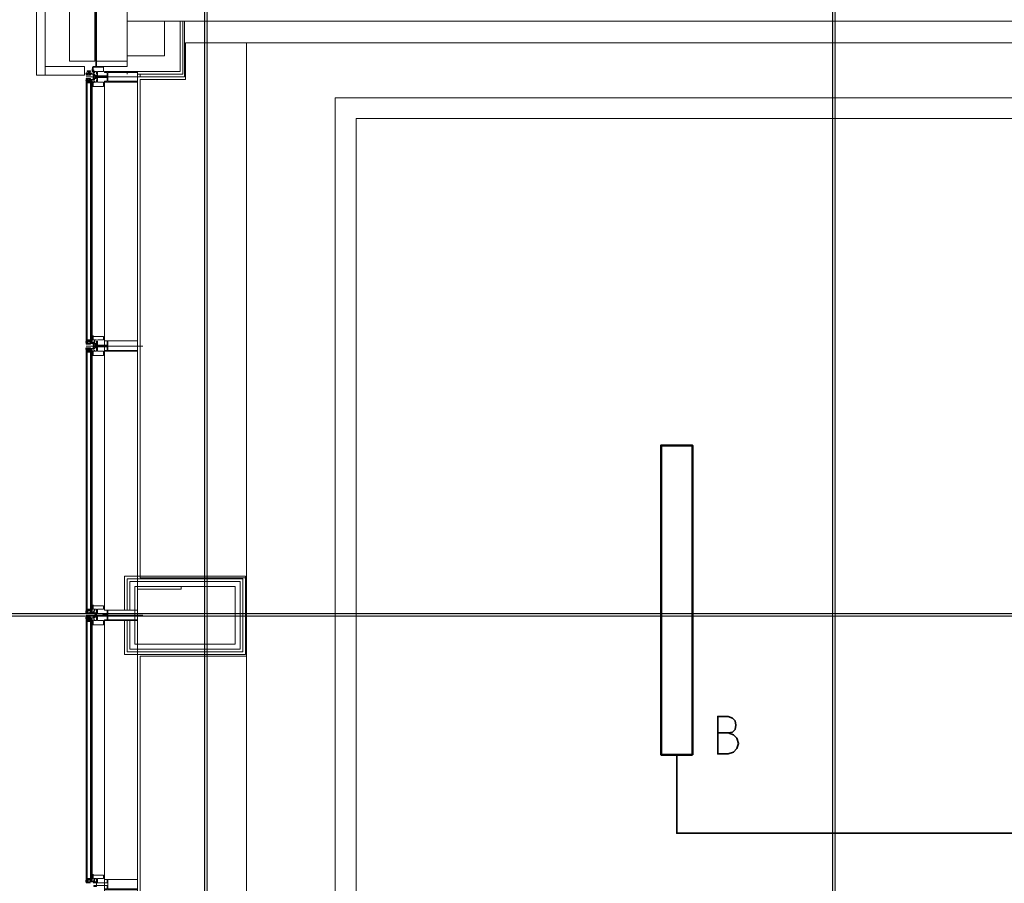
# Model space of a CAD drawing. Header units: millimetres. Extents: x 0.9 to 32.8, y 0.3 to 23.1.
# Tile 32 of 111: x 2.2 to 4.1, y 11.3 to 12.9. Entities that reach past the tile are written whole.
import ezdxf

# ---------------------------------------------------------------- set-up
doc = ezdxf.new("R2010")
doc.units = ezdxf.units.MM
doc.layers.add('PDF_Geometry', color=9, linetype='Continuous', true_color=0x808080)
doc.layers.add('PDF_Solid Fills', color=7, linetype='Continuous')

msp = doc.modelspace()

# ---------------------------------------------------------------- hatches: boundary and pattern name
at = {"layer": 'PDF_Solid Fills', "true_color": 0x808080, "transparency": 33554559}
for points in [[(2.5776, 22.9427), (2.5744, 22.9427), (2.5744, 0.435), (2.5794, 0.435), (2.5794, 22.9427)], [(3.7792, 22.9427), (3.7758, 22.9427), (3.7758, 0.435), (3.781, 0.435), (3.781, 22.9427)], [(28.2152, 11.7763), (28.2152, 11.7796), (1.3427, 11.7796), (1.3427, 11.7746), (28.2152, 11.7746)]]:
    msp.add_hatch(color=8, dxfattribs=at).paths.add_polyline_path(points)

# ---------------------------------------------------------------- linework, layer by layer
at = {"layer": 'PDF_Geometry', "lineweight": 5}
for points in [[(2.5794, 0.435), (2.5794, 22.9427), (2.5776, 22.9427), (2.5744, 22.9427), (2.5744, 0.435)], [(3.781, 0.435), (3.781, 22.9427), (3.7792, 22.9427), (3.7758, 22.9427), (3.7758, 0.435)]]:
    msp.add_lwpolyline(points, dxfattribs=at)
at = {"layer": 'PDF_Geometry', "color": 254, "lineweight": 18, "true_color": 0xdcdcdc}
msp.add_lwpolyline([(13.494, 12.8713), (11.9907, 12.8713), (11.9907, 13.5029), (11.124, 13.5029), (11.124, 12.8713), (8.4375, 12.8713), (8.4375, 13.5029), (7.5708, 13.5029), (7.5708, 12.8713), (2.6543, 12.8713), (2.6543, 9.473)], dxfattribs=at)
at = {"layer": 'PDF_Geometry', "lineweight": 18}
for points in [[(2.2693, 12.9779), (2.2693, 13.1446), (2.2526, 13.1446), (2.2526, 12.9779), (2.2526, 12.8096), (2.2693, 12.8096), (2.3444, 12.8096), (2.3444, 12.8262), (2.2693, 12.8262), (2.2693, 12.8096)], [(2.4259, 12.8362), (2.4259, 13.1196), (2.3676, 13.1196), (2.3676, 12.8362)], [(2.3643, 12.8362), (2.3643, 12.9779), (2.3159, 12.9779), (2.3159, 12.8362)], [(2.4259, 12.8262), (2.4259, 12.8362), (2.3676, 12.8362), (2.3676, 12.8262)], [(2.3559, 12.8163), (2.3559, 12.8179), (2.351, 12.8179), (2.351, 12.8163), (2.3559, 12.8163), (2.3559, 12.8179), (2.3494, 12.8179), (2.3494, 12.8163)], [(2.3559, 12.8146), (2.351, 12.8146), (2.3559, 12.8146), (2.351, 12.8146)], [(2.3609, 12.8163), (2.3609, 12.8196), (2.3592, 12.8196), (2.3592, 12.8163)], [(2.3609, 12.8179), (2.3609, 12.8196), (2.3609, 12.8179), (2.3593, 12.8196), (2.3609, 12.8163)], [(2.3643, 12.8163), (2.3627, 12.8163)], [(2.3826, 12.8146), (2.3878, 12.8146), (2.3878, 12.8079), (2.3677, 12.8079), (2.3677, 12.8046), (2.3878, 12.8046), (2.3878, 12.7979), (2.3826, 12.7979), (2.3826, 12.7962), (2.446, 12.7962), (2.446, 12.8163), (2.3826, 12.8163)], [(2.446, 12.7979), (2.446, 12.8146), (2.3893, 12.8146), (2.3893, 12.7979)], [(2.4259, 12.8163), (2.4259, 12.8113)], [(2.3494, 12.2996), (2.3494, 12.7996)], [(2.3559, 12.7962), (2.3559, 12.7946), (2.351, 12.7946), (2.351, 12.7962), (2.3559, 12.7962), (2.3559, 12.7946), (2.3494, 12.7946), (2.3494, 12.7962)], [(2.3559, 12.7979), (2.351, 12.7979), (2.3559, 12.7979), (2.351, 12.7979)], [(2.3559, 12.2996), (2.3559, 12.7996)], [(2.3609, 12.7929), (2.3609, 12.7963), (2.3592, 12.7963), (2.3592, 12.7929)], [(2.3593, 12.2996), (2.3593, 12.7996)], [(2.3593, 12.7929), (2.3609, 12.7929)], [(2.3593, 12.7913), (2.3609, 12.7913)], [(2.3593, 12.7913), (2.3609, 12.7913)], [(2.3643, 12.8046), (2.3643, 12.8079), (2.3677, 12.8079), (2.3677, 12.8046)], [(2.3878, 12.8046), (2.3878, 12.8079), (2.3794, 12.8079), (2.3794, 12.8046)], [(2.3593, 12.7896), (2.3609, 12.7896)], [(2.3593, 12.7896), (2.3609, 12.7896)], [(2.3559, 12.3013), (2.3559, 12.303), (2.351, 12.303), (2.351, 12.3013), (2.3559, 12.3013), (2.3559, 12.303), (2.3494, 12.303), (2.3494, 12.3013)], [(2.3609, 12.303), (2.3609, 12.3046), (2.3592, 12.3046), (2.3592, 12.303)], [(2.3609, 12.3079), (2.3593, 12.3079), (2.3609, 12.3063), (2.3609, 12.3079), (2.3593, 12.3096), (2.3609, 12.3096)], [(2.3593, 12.303), (2.3609, 12.3046), (2.3593, 12.303), (2.3609, 12.3046)], [(2.3609, 12.303), (2.3593, 12.3046), (2.3609, 12.303), (2.3609, 12.3046)], [(2.3826, 12.3013), (2.3878, 12.3013), (2.3878, 12.2929), (2.3677, 12.2929), (2.3677, 12.2896), (2.3878, 12.2896), (2.3878, 12.2829), (2.3826, 12.2829), (2.3826, 12.2813), (2.446, 12.2813), (2.446, 12.3013)], [(2.446, 12.2829), (2.446, 12.3013), (2.3893, 12.3013), (2.3893, 12.2829)], [(2.3559, 12.2796), (2.3559, 12.2829), (2.3493, 12.2829), (2.3493, 12.2796)], [(2.3494, 11.7846), (2.3494, 12.2846)], [(2.3559, 12.2996), (2.351, 12.2996), (2.3559, 12.2996), (2.351, 12.2996)], [(2.3559, 11.7846), (2.3559, 12.2846)], [(2.3593, 11.7846), (2.3593, 12.2846)], [(2.3643, 12.2896), (2.3643, 12.2929), (2.3677, 12.2929), (2.3677, 12.2896)], [(2.3878, 12.2896), (2.3878, 12.2929), (2.3794, 12.2929), (2.3794, 12.2896)], [(2.3559, 12.2796), (2.3559, 12.2813), (2.3509, 12.2813), (2.3509, 12.2796)], [(2.3609, 12.2779), (2.3609, 12.2813), (2.3592, 12.2813), (2.3592, 12.2779)], [(2.3593, 12.2779), (2.3609, 12.2796), (2.3593, 12.2813), (2.3609, 12.2779), (2.3593, 12.2796), (2.3609, 12.2779)], [(2.3593, 12.2763), (2.3609, 12.2779), (2.3609, 12.2763)], [(2.3593, 12.2763), (2.3609, 12.2763)], [(2.3593, 12.2746), (2.3609, 12.2746), (2.3609, 12.2763)], [(2.3593, 12.2746), (2.3609, 12.2746)], [(2.6326, 11.7213), (2.6326, 11.8313), (2.441, 11.8313), (2.441, 11.7213)], [(2.3559, 11.7863), (2.3559, 11.7879), (2.351, 11.7879), (2.351, 11.7863), (2.3559, 11.7863), (2.3559, 11.7879), (2.3494, 11.7879), (2.3494, 11.7863)], [(2.3494, 11.7846), (2.3494, 11.7813), (2.351, 11.7813), (2.351, 11.783)], [(2.3609, 11.7879), (2.3609, 11.7896), (2.3592, 11.7896), (2.3592, 11.7879)], [(2.3593, 11.7879), (2.3609, 11.7896), (2.3593, 11.7879), (2.3609, 11.7896)], [(2.3643, 11.7779), (2.3643, 11.7746), (2.3677, 11.7746), (2.3677, 11.7779)], [(2.3826, 11.7679), (2.3878, 11.7679), (2.3878, 11.7746), (2.3677, 11.7746), (2.3677, 11.7796), (2.3878, 11.7796), (2.3878, 11.7863), (2.3826, 11.7863), (2.446, 11.7863), (2.446, 11.7663), (2.3826, 11.7663)], [(2.3878, 11.7746), (2.3878, 11.778), (2.3794, 11.778), (2.3794, 11.7746)], [(2.446, 11.7679), (2.446, 11.7863), (2.3893, 11.7863), (2.3893, 11.7679)], [(2.3559, 11.7646), (2.3559, 11.768), (2.3493, 11.768), (2.3493, 11.7646)], [(2.3494, 11.7696), (2.3494, 11.2696)], [(2.3559, 11.7646), (2.3559, 11.7663), (2.3509, 11.7663), (2.3509, 11.7646)], [(2.3559, 11.7696), (2.3559, 11.2696)], [(2.3609, 11.763), (2.3609, 11.7663), (2.3592, 11.7663), (2.3592, 11.763)], [(2.3593, 11.7696), (2.3593, 11.2696)], [(2.3609, 11.763), (2.3609, 11.7646), (2.3609, 11.763), (2.3609, 11.7646), (2.3593, 11.7663), (2.3609, 11.763), (2.3593, 11.7646)], [(2.3593, 11.7613), (2.3609, 11.7613)], [(2.3559, 11.2713), (2.3559, 11.273), (2.351, 11.273), (2.351, 11.2713), (2.3559, 11.2713), (2.3559, 11.273), (2.3494, 11.273), (2.3494, 11.2713)], [(2.3494, 11.2696), (2.3494, 11.2663), (2.351, 11.268), (2.351, 11.2696)], [(2.3609, 11.273), (2.3609, 11.2746), (2.3592, 11.2746), (2.3592, 11.273)], [(2.3593, 11.278), (2.3609, 11.278)], [(2.3593, 11.278), (2.3609, 11.2763), (2.3609, 11.278)], [(2.3593, 11.2746), (2.3609, 11.2746), (2.3593, 11.273), (2.3609, 11.2746), (2.3593, 11.273), (2.3609, 11.273), (2.3593, 11.2746), (2.3609, 11.273)], [(2.3826, 11.253), (2.3878, 11.253), (2.3878, 11.2596), (2.3677, 11.2596), (2.3677, 11.2646), (2.3878, 11.2646), (2.3878, 11.2713), (2.3826, 11.2713), (2.446, 11.2713), (2.446, 11.2513), (2.3826, 11.2513)], [(2.446, 11.253), (2.446, 11.2713), (2.3893, 11.2713), (2.3893, 11.253)]]:
    msp.add_lwpolyline(points, close=True, dxfattribs=at)
for points in [[(2.3609, 13.1412), (2.3609, 13.1296), (2.3661, 13.1296), (2.3661, 12.8262), (2.3609, 12.8262), (2.3609, 12.8129)], [(5.0242, 12.9596), (5.2892, 12.9596), (5.2892, 12.9129), (2.4259, 12.9129)], [(2.4259, 12.8462), (2.4977, 12.8462), (2.4977, 12.9129)], [(2.446, 11.7863), (2.446, 12.8163), (2.5277, 12.8163), (2.5277, 12.9129)], [(2.446, 12.8113), (2.5327, 12.8113), (2.5327, 12.9129)], [(2.4509, 12.8113), (2.4509, 12.8063), (2.536, 12.8063), (2.536, 12.9129)], [(2.3627, 12.8113), (2.3525, 12.8113), (2.3543, 12.8113), (2.3543, 12.8096), (2.3494, 12.8096), (2.3494, 12.8113), (2.3476, 12.8113), (2.3476, 12.8096), (2.3559, 12.8096), (2.3559, 12.8113), (2.3609, 12.8113), (2.3609, 12.8079), (2.3627, 12.8079), (2.3627, 12.8096), (2.3609, 12.8096), (2.3627, 12.8096), (2.3627, 12.8113), (2.3643, 12.8113), (2.3627, 12.8113), (2.3627, 12.8146), (2.3643, 12.8146), (2.3643, 12.8163), (2.3677, 12.8163), (2.3677, 12.8113)], [(2.3494, 12.8113), (2.3494, 12.8129), (2.3476, 12.8129), (2.3476, 12.8113), (2.3494, 12.8113), (2.351, 12.8113), (2.351, 12.8129), (2.3494, 12.8129), (2.3476, 12.8129), (2.3593, 12.8129)], [(2.3593, 12.8246), (2.3609, 12.8246), (2.3593, 12.8246)], [(2.3593, 12.8246), (2.3609, 12.8246), (2.3609, 12.8229), (2.3609, 12.8213), (2.3593, 12.8213), (2.3609, 12.8213), (2.3609, 12.8229), (2.3593, 12.8229), (2.3609, 12.8229)], [(2.3677, 12.8096), (2.3677, 12.8079), (2.3692, 12.8079), (2.3692, 12.8163), (2.381, 12.8163), (2.381, 12.8246), (2.3609, 12.8246), (2.3609, 12.8179), (2.3609, 12.8163), (2.3609, 12.8179), (2.3593, 12.8163), (2.3593, 12.8179), (2.3609, 12.8163), (2.3593, 12.8179), (2.3609, 12.8196), (2.3593, 12.8179), (2.3609, 12.8196), (2.3593, 12.8196), (2.3609, 12.8196), (2.3609, 12.8213), (2.3609, 12.8196)], [(2.3593, 12.8229), (2.3609, 12.8229), (2.3593, 12.8229)], [(2.3593, 12.8213), (2.3609, 12.8213), (2.3593, 12.8213)], [(2.3593, 12.8196), (2.3593, 12.8213)], [(2.3609, 12.8246), (2.3609, 12.8262)], [(2.3627, 12.8179), (2.3627, 12.8196)], [(2.3627, 12.8146), (2.3627, 12.8129)], [(2.4559, 12.8063), (2.3476, 12.8063)], [(2.3627, 12.8013), (2.3525, 12.8013), (2.3543, 12.8013), (2.3543, 12.8029), (2.3494, 12.8029), (2.3494, 12.8013), (2.3476, 12.8013), (2.3476, 12.8029), (2.3559, 12.8029), (2.3559, 12.8013), (2.3609, 12.8013), (2.3609, 12.8046), (2.3627, 12.8046), (2.3627, 12.8029), (2.3609, 12.8029), (2.3627, 12.8029), (2.3627, 12.8013), (2.3643, 12.8013), (2.3627, 12.8013), (2.3627, 12.7979), (2.3643, 12.7979), (2.3643, 12.7962), (2.3677, 12.7962), (2.3677, 12.8013)], [(2.3476, 12.7996), (2.3476, 12.8013), (2.3494, 12.8013), (2.3494, 12.7996), (2.351, 12.7996), (2.351, 12.8013), (2.3494, 12.8013)], [(2.3593, 12.7996), (2.3476, 12.7996), (2.3476, 12.2996), (2.3494, 12.2996), (2.351, 12.2979), (2.351, 12.2963), (2.3494, 12.2963), (2.3476, 12.2963), (2.3476, 12.2996)], [(2.3577, 12.7996), (2.3577, 12.2996)], [(2.3609, 12.7929), (2.3593, 12.7946), (2.3609, 12.7929), (2.3593, 12.7946), (2.3593, 12.7962), (2.3609, 12.7946), (2.3609, 12.7879), (2.381, 12.7879), (2.381, 12.7962), (2.3692, 12.7962), (2.3692, 12.8046), (2.3677, 12.8046), (2.3677, 12.8029), (2.3677, 12.8096), (2.3627, 12.8096), (2.3677, 12.8096), (2.3677, 12.8029), (2.3609, 12.8029), (2.3677, 12.8029), (2.3677, 12.8046)], [(2.3609, 12.7946), (2.3593, 12.7929), (2.3609, 12.7962), (2.3593, 12.7946), (2.3609, 12.7962)], [(2.3593, 12.7929), (2.3593, 12.7946)], [(2.3609, 12.7962), (2.3609, 12.7946), (2.3609, 12.7962)], [(2.3609, 12.7929), (2.3609, 12.7946), (2.3609, 12.7929)], [(2.3627, 12.7946), (2.3627, 12.7962), (2.3643, 12.7962), (2.3643, 12.7979), (2.3627, 12.7979), (2.3627, 12.7996)], [(2.3661, 12.8046), (2.3661, 12.8079)], [(2.3826, 12.7962), (2.3826, 11.7863)], [(2.3609, 12.7879), (2.3593, 12.7879), (2.3609, 12.7879)], [(2.3609, 12.7879), (2.3593, 12.7879)], [(2.3559, 12.2963), (2.3559, 12.2979), (2.3543, 12.2963), (2.3525, 12.2963), (2.3543, 12.2963), (2.3543, 12.2946), (2.3494, 12.2946), (2.3494, 12.2963), (2.3476, 12.2963), (2.3476, 12.2946), (2.3559, 12.2946), (2.3559, 12.2963), (2.3609, 12.2963), (2.3609, 12.2929), (2.3627, 12.2929), (2.3627, 12.2946), (2.3609, 12.2946), (2.3609, 12.2963), (2.3643, 12.2963), (2.3643, 12.2979), (2.3643, 12.2963), (2.3627, 12.2963), (2.3627, 12.2996), (2.3643, 12.2996), (2.3643, 12.3013), (2.3627, 12.3013)], [(2.3593, 12.3096), (2.3609, 12.3096), (2.3593, 12.3096)], [(2.3593, 12.3063), (2.3593, 12.3046), (2.3609, 12.3046), (2.3609, 12.303), (2.3609, 12.3096), (2.381, 12.3096), (2.381, 12.303), (2.3692, 12.303)], [(2.3609, 12.3046), (2.3609, 12.3063), (2.3609, 12.3046), (2.3593, 12.3063), (2.3609, 12.3063), (2.3609, 12.3079)], [(2.3593, 12.3079), (2.3609, 12.3079), (2.3593, 12.3079)], [(2.3593, 12.3063), (2.3609, 12.3063), (2.3593, 12.3063)], [(2.3593, 12.303), (2.3609, 12.303), (2.3593, 12.303)], [(2.3609, 12.3096), (2.3609, 12.3113)], [(2.3627, 12.303), (2.3643, 12.303), (2.3677, 12.303)], [(2.3643, 12.3013), (2.3643, 12.303)], [(2.3677, 12.3013), (2.3677, 12.2929), (2.3692, 12.2929), (2.3692, 12.3013)], [(2.3494, 12.2963), (2.3494, 12.2996), (2.3476, 12.2996), (2.3593, 12.2996)], [(2.4559, 12.2913), (2.3476, 12.2913)], [(2.3609, 12.2779), (2.3593, 12.2779), (2.3593, 12.2796), (2.3609, 12.2813), (2.3593, 12.2796), (2.3609, 12.2813), (2.3609, 12.2729), (2.381, 12.2729), (2.381, 12.2813), (2.3692, 12.2813), (2.3692, 12.2896), (2.3677, 12.2896), (2.3677, 12.2813), (2.3643, 12.2813), (2.3643, 12.2829), (2.3627, 12.2829), (2.3627, 12.2863), (2.3643, 12.2863), (2.3627, 12.2863), (2.3627, 12.2879), (2.3609, 12.2879), (2.3627, 12.2879), (2.3627, 12.2896), (2.3609, 12.2896), (2.3609, 12.2863), (2.3559, 12.2863), (2.3559, 12.2879), (2.3476, 12.2879), (2.3476, 12.2863), (2.3494, 12.2863), (2.3494, 12.2879), (2.3543, 12.2879), (2.3543, 12.2863), (2.3525, 12.2863), (2.3627, 12.2863), (2.3627, 12.2829), (2.3643, 12.2829)], [(2.3476, 12.2846), (2.3476, 12.2863), (2.3494, 12.2863), (2.3494, 12.2846), (2.351, 12.2846), (2.351, 12.2863), (2.3494, 12.2863)], [(2.3593, 12.2846), (2.3476, 12.2846), (2.3476, 11.7846), (2.3593, 11.7846)], [(2.3559, 12.2846), (2.351, 12.2846)], [(2.3559, 12.2829), (2.351, 12.2829), (2.3559, 12.2829), (2.351, 12.2829)], [(2.3627, 12.2996), (2.3627, 12.2979), (2.3559, 12.2979)], [(2.3577, 12.2846), (2.3577, 11.7846)], [(2.3593, 12.2813), (2.3593, 12.2829)], [(2.3677, 12.2879), (2.3677, 12.2946), (2.3627, 12.2946), (2.3627, 12.2963), (2.3677, 12.2963), (2.3677, 12.2879), (2.3609, 12.2879), (2.3677, 12.2879), (2.3677, 12.2896)], [(2.3661, 12.2896), (2.3661, 12.2929)], [(2.3609, 12.2729), (2.3609, 12.2746), (2.3593, 12.2729)], [(2.3609, 12.2729), (2.3593, 12.2729), (2.3609, 12.2729)], [(2.3609, 12.2813), (2.3609, 12.2796), (2.3609, 12.2813)], [(2.3609, 12.2779), (2.3609, 12.2796), (2.3609, 12.2779)], [(2.3627, 12.2813), (2.3643, 12.2813)], [(2.4209, 11.7663), (2.4209, 11.7013), (2.6527, 11.7013), (2.6527, 11.7763), (2.6527, 11.8513), (2.4209, 11.8513), (2.4209, 11.7863)], [(2.4259, 11.7663), (2.4259, 11.7063), (2.6475, 11.7063), (2.6475, 11.7763), (2.6475, 11.8463), (2.4259, 11.8463), (2.4259, 11.7863)], [(2.4311, 11.7663), (2.4311, 11.7113), (2.6426, 11.7113), (2.6426, 11.7763), (2.6426, 11.8413), (2.4311, 11.8413), (2.4311, 11.7863)], [(2.446, 11.7763), (2.446, 11.8263), (2.5293, 11.8263), (2.5293, 11.8313), (2.441, 11.8313), (2.441, 11.7763)], [(2.3593, 11.7913), (2.3609, 11.7913), (2.3593, 11.7913), (2.3593, 11.7896), (2.3609, 11.7896), (2.3609, 11.7913), (2.3609, 11.793), (2.3593, 11.793), (2.3609, 11.793), (2.3609, 11.7946), (2.3609, 11.7963)], [(2.3593, 11.7946), (2.3609, 11.7946), (2.3593, 11.7946)], [(2.3593, 11.7946), (2.3609, 11.7946), (2.3593, 11.7946)], [(2.3627, 11.783), (2.3627, 11.7846), (2.3643, 11.7846), (2.3643, 11.7879), (2.3677, 11.7879), (2.3677, 11.7796), (2.3692, 11.7796), (2.3692, 11.7879), (2.381, 11.7879), (2.381, 11.7946), (2.3609, 11.7946), (2.3609, 11.7879), (2.3609, 11.7896), (2.3609, 11.7879), (2.3593, 11.7896), (2.3609, 11.7879)], [(2.3593, 11.793), (2.3609, 11.793), (2.3593, 11.793)], [(2.3494, 11.7813), (2.3476, 11.7813), (2.3476, 11.7846)], [(2.3627, 11.7846), (2.3627, 11.783), (2.3559, 11.783), (2.3543, 11.7813), (2.3525, 11.7813), (2.3543, 11.7813), (2.3476, 11.7813), (2.3476, 11.7796), (2.3559, 11.7796)], [(2.4559, 11.7763), (2.3476, 11.7763)], [(2.3643, 11.7679), (2.3627, 11.7679), (2.3627, 11.7713), (2.3525, 11.7713), (2.3525, 11.773), (2.3543, 11.773), (2.3494, 11.773), (2.3494, 11.7713), (2.3476, 11.7713), (2.3476, 11.773), (2.3559, 11.773), (2.3559, 11.7713), (2.3609, 11.7713), (2.3609, 11.7746), (2.3627, 11.7746), (2.3609, 11.7746), (2.3609, 11.773), (2.3627, 11.773), (2.3627, 11.7713), (2.3643, 11.7713), (2.3627, 11.7713), (2.3627, 11.7679), (2.3643, 11.7679), (2.3643, 11.7663), (2.3677, 11.7663), (2.3677, 11.7746), (2.3692, 11.7746), (2.3692, 11.7663), (2.381, 11.7663), (2.381, 11.7579), (2.3609, 11.7579), (2.3609, 11.7663)], [(2.3559, 11.7863), (2.351, 11.7863)], [(2.3559, 11.7846), (2.351, 11.7846), (2.3559, 11.7846), (2.351, 11.7846)], [(2.3559, 11.7813), (2.3609, 11.7813), (2.3677, 11.7813), (2.3677, 11.7796)], [(2.3593, 11.7913), (2.3609, 11.7913), (2.3593, 11.7913)], [(2.3593, 11.7879), (2.3609, 11.7879), (2.3593, 11.7879)], [(2.3609, 11.7813), (2.3643, 11.7813), (2.3643, 11.783)], [(2.3609, 11.7796), (2.3677, 11.7796), (2.3677, 11.773), (2.3627, 11.773), (2.3677, 11.773), (2.3677, 11.7813)], [(2.3609, 11.7796), (2.3627, 11.7796), (2.3609, 11.7796)], [(2.3627, 11.7879), (2.3643, 11.7879)], [(2.3643, 11.7863), (2.3627, 11.7863)], [(2.3643, 11.7813), (2.3627, 11.7813)], [(2.3661, 11.7779), (2.3661, 11.7746)], [(2.3494, 11.7713), (2.3494, 11.7696), (2.3476, 11.7696), (2.3494, 11.7696), (2.351, 11.7696), (2.351, 11.7713), (2.3494, 11.7713), (2.3476, 11.7713), (2.3476, 11.7696)], [(2.3593, 11.2696), (2.3476, 11.2696), (2.3476, 11.7696), (2.3593, 11.7696)], [(2.3559, 11.7696), (2.351, 11.7696)], [(2.3559, 11.7679), (2.351, 11.7679), (2.3559, 11.7679), (2.351, 11.7679)], [(2.3577, 11.2696), (2.3577, 11.7696)], [(2.3593, 11.7663), (2.3593, 11.7679)], [(2.3609, 11.7596), (2.3593, 11.7596), (2.3609, 11.7596), (2.3593, 11.7596), (2.3609, 11.7596), (2.3609, 11.7613), (2.3593, 11.7613), (2.3609, 11.7613), (2.3609, 11.763), (2.3593, 11.763), (2.3609, 11.763), (2.3593, 11.763), (2.3593, 11.7646), (2.3609, 11.7663), (2.3593, 11.7646), (2.3609, 11.7663), (2.3593, 11.763)], [(2.3609, 11.7579), (2.3593, 11.7579), (2.3609, 11.7579)], [(2.3609, 11.7663), (2.3609, 11.7646), (2.3609, 11.7663)], [(2.3627, 11.7663), (2.3643, 11.7663)], [(2.3826, 10.7563), (2.3826, 11.7663)], [(2.446, 11.7663), (2.446, 10.738), (2.5277, 10.738), (2.5277, 10.6246)], [(2.3627, 11.2696), (2.3627, 11.2713), (2.3627, 11.268), (2.3559, 11.268), (2.3543, 11.2663), (2.3525, 11.2663), (2.3543, 11.2663), (2.3476, 11.2663), (2.3476, 11.2646), (2.3559, 11.2646)], [(2.3494, 11.2663), (2.3476, 11.2663), (2.3476, 11.2696)], [(2.3559, 11.2713), (2.351, 11.2713)], [(2.3559, 11.2696), (2.351, 11.2696), (2.3559, 11.2696), (2.351, 11.2696)], [(2.3559, 11.2663), (2.3609, 11.2663), (2.3677, 11.2663), (2.3677, 11.2646)], [(2.3609, 11.2763), (2.3593, 11.2763), (2.3609, 11.2746), (2.3609, 11.2763), (2.3609, 11.278), (2.3609, 11.2796), (2.3609, 11.2813)], [(2.3593, 11.2796), (2.3609, 11.2796), (2.3593, 11.2796)], [(2.3593, 11.2796), (2.3609, 11.2796), (2.3593, 11.2796)], [(2.3593, 11.2796), (2.3609, 11.278), (2.3609, 11.2796)], [(2.3593, 11.2763), (2.3609, 11.2763), (2.3593, 11.2763)], [(2.3609, 11.2663), (2.3643, 11.2663), (2.3643, 11.268), (2.3627, 11.268), (2.3627, 11.2696), (2.3643, 11.2696), (2.3643, 11.273), (2.3677, 11.273), (2.3677, 11.2646), (2.3692, 11.2646), (2.3692, 11.273), (2.381, 11.273), (2.381, 11.2796), (2.3609, 11.2796), (2.3609, 11.273), (2.3609, 11.2746), (2.3609, 11.273)], [(2.3609, 11.2646), (2.3677, 11.2646), (2.3677, 11.2596), (2.3627, 11.2596), (2.3627, 11.258), (2.3677, 11.258), (2.3677, 11.2663)], [(2.3627, 11.273), (2.3643, 11.273)], [(2.3643, 11.2713), (2.3627, 11.2713)], [(2.3609, 11.2646), (2.3627, 11.2646), (2.3609, 11.2646)]]:
    msp.add_lwpolyline(points, dxfattribs=at)
at = {"layer": 'PDF_Geometry', "color": 254, "lineweight": 18, "true_color": 0xdcdcdc}
for points in [[(2.6543, 11.848), (2.6543, 12.8713), (2.5376, 12.8713), (2.5376, 12.8013), (2.4509, 12.8013), (2.4509, 11.848)], [(22.7453, 9.5763), (22.7453, 12.7663), (2.8243, 12.7663), (2.8243, 9.5763)], [(22.707, 9.6164), (22.707, 12.7263), (2.8643, 12.7263), (2.8643, 9.6164)], [(2.6543, 10.6263), (2.6543, 11.698), (2.4509, 11.698), (2.4509, 10.743), (2.5376, 10.743), (2.5376, 10.628)]]:
    msp.add_lwpolyline(points, close=True, dxfattribs=at)
at = {"layer": 'PDF_Geometry', "color": 7, "lineweight": 35}
for points in [[(2.3494, 12.8113), (2.3476, 12.8129), (2.3494, 12.8113), (2.3476, 12.8113)], [(2.3494, 12.8129), (2.3476, 12.8129), (2.3494, 12.8129)], [(2.3494, 12.8013), (2.3476, 12.7996), (2.3494, 12.8013), (2.3476, 12.8013)], [(2.3494, 12.7996), (2.3476, 12.7996), (2.3494, 12.7996)], [(2.3494, 12.2979), (2.3476, 12.2996), (2.3494, 12.2979), (2.3494, 12.2996), (2.3494, 12.2979), (2.3494, 12.2996)], [(2.3494, 12.2963), (2.3476, 12.2979), (2.3494, 12.2963), (2.3476, 12.2963)], [(2.3476, 12.2863), (2.3476, 12.2879)], [(2.3494, 12.2863), (2.3476, 12.2846)], [(2.3494, 12.2863), (2.3476, 12.2863), (2.3494, 12.2863)], [(2.3494, 12.2846), (2.3476, 12.2846), (2.3494, 12.2846)], [(2.3494, 11.783), (2.3476, 11.7846), (2.3494, 11.783), (2.3494, 11.7846)], [(2.3494, 11.7813), (2.3476, 11.783), (2.3494, 11.7813), (2.3476, 11.783), (2.3476, 11.7813)], [(2.3476, 11.7713), (2.3476, 11.773)], [(2.3494, 11.7696), (2.3476, 11.7696), (2.3494, 11.7713), (2.3476, 11.7696)], [(2.3494, 11.7713), (2.3476, 11.7713), (2.3494, 11.7713)], [(3.5759, 11.5513), (3.5842, 11.553), (3.5892, 11.558), (3.591, 11.5663), (3.5892, 11.5746), (3.5842, 11.5796), (3.5759, 11.583), (3.556, 11.583), (3.556, 11.5113), (3.5759, 11.5113), (3.586, 11.5146), (3.5926, 11.5213), (3.5959, 11.5313), (3.5926, 11.5413), (3.586, 11.548), (3.5759, 11.5513), (3.556, 11.5513)], [(3.4777, 11.5096), (3.4777, 11.3596), (7.3758, 11.3596), (7.3758, 11.5096)], [(2.3494, 11.268), (2.3476, 11.2696), (2.3494, 11.268), (2.3494, 11.2696)], [(2.3494, 11.2663), (2.3494, 11.268), (2.3476, 11.268), (2.3494, 11.2663), (2.3476, 11.268), (2.3476, 11.2663)]]:
    msp.add_lwpolyline(points, dxfattribs=at)
at = {"layer": 'PDF_Geometry', "color": 3, "lineweight": 50}
msp.add_lwpolyline([(3.5077, 11.5096), (3.5077, 12.1013), (3.4477, 12.1013), (3.4477, 11.5096)], close=True, dxfattribs=at)
at = {"layer": 'PDF_Geometry', "lineweight": 5}
msp.add_lwpolyline([(28.2152, 11.7763), (28.2152, 11.7796), (1.3427, 11.7796), (1.3427, 11.7746), (28.2152, 11.7746)], close=True, dxfattribs=at)

doc.saveas('drawing.dxf')
